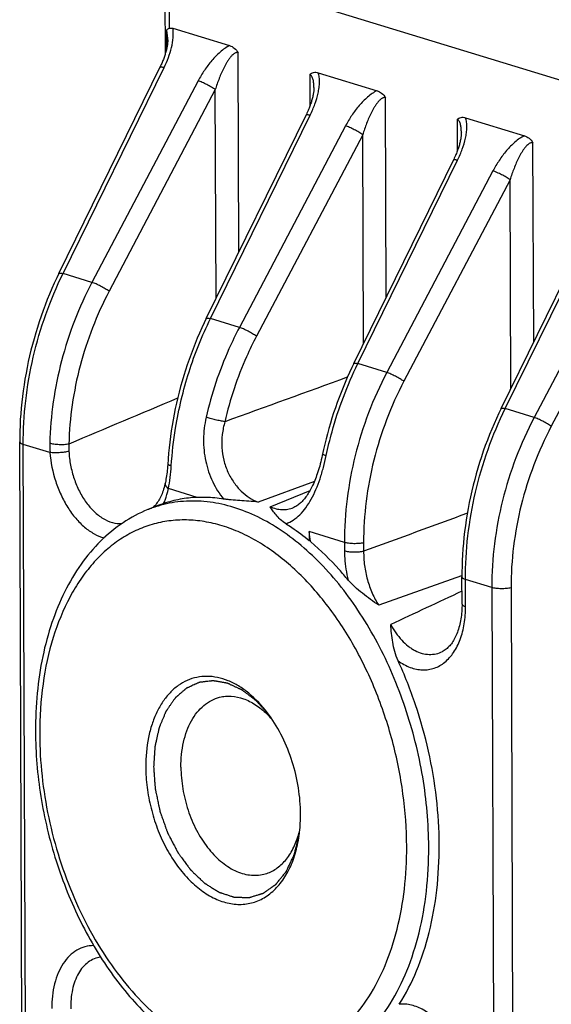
# Model space of a CAD drawing. Header units: millimetres. Extents: x 87 to 484, y 102 to 397.
# Tile 31 of 37: x 384 to 394, y 335 to 352. Entities that reach past the tile are written whole.
import ezdxf

# ---------------------------------------------------------------- set-up
doc = ezdxf.new("R2010")
doc.units = ezdxf.units.MM
doc.header["$LTSCALE"] = 32.67
doc.layers.add('00_COMPONENTS', color=7, linetype='CONTINUOUS')

msp = doc.modelspace()

# ---------------------------------------------------------------- linework, layer by layer
at = {"layer": '00_COMPONENTS'}
for p, q in [((386.957, 353.526), (386.964, 351.771)), ((387.034, 353.47), (417.455, 344.166)), ((387.034, 353.452), (387.038, 352.242)), ((387.103, 352.242), (388.129, 351.928)), ((386.986, 352.207), (386.988, 351.858)), ((388.296, 348.194), (388.283, 351.8)), ((385.044, 347.806), (386.873, 351.543)), ((385.119, 347.804), (386.944, 351.533)), ((389.576, 351.405), (389.578, 350.831)), ((389.729, 351.439), (390.793, 351.113)), ((387.561, 351.292), (385.641, 347.644)), ((387.87, 351.132), (385.95, 347.484)), ((387.884, 347.351), (387.87, 351.132)), ((390.96, 347.379), (390.947, 350.986)), ((387.708, 346.992), (389.516, 350.685)), ((387.783, 346.989), (389.586, 350.672)), ((392.393, 350.624), (393.457, 350.298)), ((390.224, 350.477), (388.305, 346.83)), ((392.24, 350.59), (392.242, 350.016)), ((390.534, 350.317), (388.614, 346.67)), ((390.547, 346.536), (390.534, 350.317)), ((393.624, 346.564), (393.611, 350.171)), ((390.372, 346.177), (392.179, 349.871)), ((390.447, 346.175), (392.249, 349.858)), ((392.888, 349.662), (390.969, 346.015)), ((393.198, 349.502), (391.278, 345.855)), ((393.211, 345.722), (393.198, 349.502)), ((393.036, 345.362), (394.843, 349.056)), ((393.111, 345.36), (394.913, 349.043)), ((395.552, 348.847), (393.633, 345.2)), ((395.862, 348.687), (393.942, 345.04)), ((385.641, 347.644), (385.119, 347.804)), ((388.305, 346.83), (387.783, 346.989)), ((390.969, 346.015), (390.447, 346.175)), ((393.633, 345.2), (393.111, 345.36)), ((384.511, 296.439), (384.335, 344.76)), ((384.882, 344.566), (384.399, 344.714)), ((384.575, 296.393), (384.399, 344.714)), ((389.66, 344.043), (388.645, 343.67)), ((387.54, 343.754), (387.023, 343.912)), ((388.859, 343.586), (389.582, 343.88)), ((386.834, 343.606), (386.652, 343.533)), ((389.282, 343.57), (389.283, 343.57)), ((390.204, 342.939), (389.566, 343.134)), ((390.204, 342.939), (390.205, 342.784)), ((390.551, 342.933), (390.551, 342.778)), ((392.32, 342.336), (390.825, 341.801)), ((392.327, 342.339), (392.32, 342.336)), ((392.329, 341.823), (392.327, 342.316)), ((392.868, 342.124), (392.391, 342.27)), ((392.393, 341.777), (392.391, 342.27)), ((392.868, 342.124), (393.044, 293.803)), ((393.215, 342.118), (393.39, 293.797)), ((391.977, 340.967), (391.977, 340.967))]:
    msp.add_line(p, q, dxfattribs=at)
for points in [[(387.011, 352.033), (387.011, 352.022), (387.011, 352.01), (387.01, 351.997), (387.009, 351.984), (387.008, 351.97), (387.006, 351.956), (387.004, 351.942), (387.002, 351.927), (386.999, 351.912), (386.996, 351.897), (386.993, 351.881), (386.989, 351.865), (386.986, 351.849), (386.981, 351.833), (386.977, 351.816), (386.972, 351.799), (386.967, 351.783), (386.962, 351.766), (386.957, 351.749), (386.951, 351.731), (386.945, 351.714), (386.938, 351.696), (386.931, 351.678), (386.924, 351.66), (386.917, 351.642), (386.909, 351.623), (386.901, 351.604), (386.892, 351.584), (386.882, 351.564), (386.873, 351.543)], [(389.653, 351.173), (389.653, 351.17), (389.652, 351.158), (389.652, 351.145), (389.651, 351.131), (389.65, 351.116), (389.648, 351.101), (389.646, 351.086), (389.644, 351.07), (389.641, 351.054), (389.638, 351.037), (389.634, 351.02), (389.63, 351.002), (389.626, 350.985), (389.622, 350.967), (389.617, 350.948), (389.611, 350.93), (389.606, 350.911), (389.6, 350.892), (389.593, 350.873), (389.586, 350.854), (389.579, 350.834), (389.572, 350.815), (389.564, 350.794), (389.555, 350.774), (389.546, 350.752), (389.537, 350.731), (389.526, 350.708), (389.516, 350.685)], [(392.317, 350.358), (392.317, 350.356), (392.316, 350.343), (392.316, 350.33), (392.315, 350.316), (392.314, 350.302), (392.312, 350.287), (392.31, 350.271), (392.308, 350.255), (392.305, 350.239), (392.302, 350.222), (392.298, 350.205), (392.294, 350.188), (392.29, 350.17), (392.286, 350.152), (392.281, 350.134), (392.275, 350.115), (392.27, 350.096), (392.263, 350.078), (392.257, 350.058), (392.25, 350.039), (392.243, 350.02), (392.236, 350), (392.228, 349.979), (392.219, 349.959), (392.21, 349.938), (392.201, 349.916), (392.19, 349.894), (392.179, 349.871)], [(385.044, 347.806), (385.004, 347.724), (384.96, 347.628), (384.916, 347.531), (384.875, 347.433), (384.834, 347.335), (384.796, 347.235), (384.758, 347.135), (384.722, 347.034), (384.688, 346.933), (384.655, 346.831), (384.624, 346.729), (384.594, 346.626), (384.566, 346.522), (384.539, 346.419), (384.514, 346.315), (384.491, 346.21), (384.469, 346.106), (384.449, 346.001), (384.43, 345.896), (384.413, 345.791), (384.398, 345.685), (384.384, 345.58), (384.372, 345.475), (384.362, 345.37), (384.353, 345.265), (384.346, 345.161), (384.341, 345.056), (384.338, 344.952), (384.336, 344.848), (384.335, 344.76)], [(387.708, 346.992), (387.67, 346.913), (387.627, 346.821), (387.585, 346.728), (387.545, 346.634), (387.506, 346.539), (387.468, 346.444), (387.432, 346.348), (387.397, 346.251), (387.364, 346.154), (387.332, 346.056), (387.301, 345.958), (387.272, 345.859), (387.244, 345.76), (387.217, 345.66), (387.193, 345.56), (387.169, 345.46), (387.147, 345.36), (387.127, 345.259), (387.108, 345.158), (387.09, 345.057), (387.074, 344.956), (387.06, 344.855), (387.047, 344.754), (387.036, 344.653), (387.026, 344.552), (387.017, 344.451), (387.01, 344.345)], [(390.372, 346.177), (390.336, 346.103), (390.295, 346.014), (390.255, 345.925), (390.216, 345.835), (390.178, 345.745), (390.142, 345.654), (390.107, 345.562), (390.073, 345.47), (390.041, 345.377), (390.009, 345.284), (389.979, 345.19), (389.951, 345.096), (389.923, 345.001), (389.897, 344.906), (389.873, 344.811), (389.849, 344.715), (389.827, 344.619), (389.804, 344.513)], [(393.036, 345.362), (392.996, 345.28), (392.951, 345.184), (392.908, 345.087), (392.867, 344.989), (392.826, 344.89), (392.787, 344.791), (392.75, 344.691), (392.714, 344.59), (392.68, 344.489), (392.647, 344.387), (392.616, 344.284), (392.586, 344.182), (392.558, 344.078), (392.531, 343.974), (392.506, 343.87), (392.483, 343.766), (392.461, 343.661), (392.441, 343.556), (392.422, 343.451), (392.405, 343.346), (392.39, 343.241), (392.376, 343.136), (392.364, 343.031), (392.354, 342.926), (392.345, 342.821), (392.338, 342.716), (392.333, 342.612), (392.329, 342.508), (392.328, 342.404), (392.327, 342.316)], [(389.804, 344.513), (389.795, 344.473), (389.786, 344.435), (389.777, 344.396), (389.767, 344.359), (389.757, 344.322), (389.746, 344.286), (389.736, 344.251), (389.725, 344.217), (389.714, 344.183), (389.702, 344.15), (389.69, 344.118), (389.678, 344.087), (389.666, 344.057), (389.654, 344.028), (389.642, 343.999), (389.629, 343.972), (389.616, 343.945), (389.603, 343.92), (389.59, 343.895), (389.577, 343.871), (389.563, 343.848), (389.55, 343.826), (389.536, 343.805), (389.523, 343.785), (389.509, 343.765), (389.495, 343.746), (389.48, 343.728), (389.466, 343.711), (389.451, 343.695), (389.437, 343.679), (389.422, 343.664), (389.406, 343.65), (389.391, 343.637), (389.375, 343.624), (389.359, 343.613), (389.343, 343.602), (389.326, 343.592), (389.309, 343.583), (389.292, 343.574), (389.282, 343.57)], [(387.01, 344.345), (387.008, 344.311), (387.005, 344.277), (387.001, 344.243), (386.998, 344.21), (386.994, 344.178), (386.989, 344.146), (386.984, 344.115), (386.979, 344.085), (386.974, 344.055), (386.968, 344.026), (386.965, 344.011)], [(386.965, 344.011), (386.961, 343.992), (386.953, 343.961), (386.945, 343.931), (386.936, 343.903), (386.927, 343.875), (386.918, 343.848), (386.907, 343.821), (386.897, 343.796), (386.885, 343.771), (386.874, 343.747), (386.861, 343.724), (386.849, 343.702), (386.835, 343.681), (386.822, 343.661), (386.807, 343.641), (386.793, 343.622), (386.778, 343.604), (386.762, 343.588), (386.746, 343.572), (386.743, 343.569)], [(392.329, 341.823), (392.329, 341.8), (392.328, 341.763), (392.327, 341.727), (392.325, 341.692), (392.322, 341.656), (392.318, 341.622), (392.314, 341.588), (392.309, 341.554), (392.303, 341.521), (392.297, 341.489), (392.29, 341.458), (392.282, 341.427), (392.274, 341.397), (392.265, 341.368), (392.256, 341.34), (392.246, 341.313), (392.236, 341.286), (392.225, 341.261), (392.214, 341.236), (392.202, 341.212), (392.189, 341.189), (392.177, 341.167), (392.163, 341.146), (392.15, 341.125), (392.136, 341.106), (392.121, 341.087), (392.106, 341.07), (392.09, 341.053), (392.075, 341.037), (392.058, 341.022), (392.042, 341.008), (392.024, 340.996), (392.007, 340.984), (391.989, 340.973), (391.977, 340.967)]]:
    msp.add_lwpolyline(points, dxfattribs=at)
for centre, radius, start, end in [((518.245, 32.147), 339.699, 112.69337, 113.05308), ((386.579, 344.693), 1.701, 178.6654, 184.2524), ((386.463, 344.652), 1.24, 176.9617, 183.0588), ((387.635, 341.47), 2.285, 88.3485, 92.3912), ((387.634, 341.349), 2.407, 80.7589, 88.3879), ((387.466, 341.502), 2.188, 110.4725, 111.8413), ((387.463, 341.509), 2.18, 110.039, 110.4719), ((387.46, 341.519), 2.17, 106.6789, 110.0407), ((309.555, 330.711), 80.97, 8.69414, 8.82577), ((395.862, 343.156), 6.296, 180.203, 181.6583), ((504.847, 99.564), 267.325, 114.89183, 115.19669), ((387.669, 338.666), 1.629, 41.0279, 45.9233), ((386.451, 338.014), 2.96, 0.9677, 1.326), ((386.479, 338.014), 2.932, 0.2091, 0.9684), ((387.805, 338.104), 1.634, 342.3703, 346.9921)]:
    msp.add_arc(centre, radius, start, end, dxfattribs=at)
for points, knots in [([(386.944, 351.533), (386.973, 351.592), (387.024, 351.71), (387.082, 351.891), (387.109, 352.042), (387.113, 352.159), (387.108, 352.215), (387.103, 352.242)], [0, 0, 0, 0, 0.266638, 0.525514, 0.772268, 0.889135, 1, 1, 1, 1]), ([(386.986, 352.207), (386.989, 352.21), (387.005, 352.225), (387.023, 352.235), (387.038, 352.242)], [0, 0, 0, 0, 0.222812, 1, 1, 1, 1]), ([(387.038, 352.242), (387.048, 352.246), (387.07, 352.249), (387.092, 352.245), (387.103, 352.242)], [0, 0, 0, 0, 0.487332, 1, 1, 1, 1]), ([(387.011, 352.033), (387.011, 352.063), (387.009, 352.108), (386.999, 352.166), (386.992, 352.194), (386.986, 352.207)], [0, 0, 0, 0, 0.514421, 0.762646, 1, 1, 1, 1]), ([(388.129, 351.928), (388.099, 351.914), (388.039, 351.878), (387.928, 351.791), (387.801, 351.66), (387.67, 351.483), (387.595, 351.357), (387.561, 351.292)], [0, 0, 0, 0, 0.116499, 0.238452, 0.490233, 0.745632, 1, 1, 1, 1]), ([(388.129, 351.928), (388.159, 351.919), (388.22, 351.885), (388.264, 351.831), (388.283, 351.8)], [0, 0, 0, 0, 0.460383, 1, 1, 1, 1]), ([(388.283, 351.8), (388.277, 351.802), (388.264, 351.804), (388.244, 351.8), (388.224, 351.791), (388.199, 351.775), (388.169, 351.748), (388.137, 351.711), (388.107, 351.67), (388.079, 351.626), (388.052, 351.58), (388.019, 351.518), (387.981, 351.437), (387.94, 351.337), (387.903, 351.235), (387.88, 351.166), (387.87, 351.132)], [0, 0, 0, 0, 0.023181, 0.04744, 0.073249, 0.100503, 0.158189, 0.218723, 0.280991, 0.344384, 0.408552, 0.473276, 0.603848, 0.735405, 0.867544, 1, 1, 1, 1]), ([(386.869, 351.535), (386.87, 351.538), (386.876, 351.541), (386.884, 351.542), (386.897, 351.543), (386.917, 351.54), (386.934, 351.536), (386.944, 351.533)], [0, 0, 0, 0, 0.12284, 0.211716, 0.323282, 0.616642, 1, 1, 1, 1]), ([(389.576, 351.405), (389.586, 351.415), (389.608, 351.432), (389.647, 351.446), (389.688, 351.448), (389.715, 351.443), (389.729, 351.439)], [0, 0, 0, 0, 0.254727, 0.498187, 0.743413, 1, 1, 1, 1]), ([(389.653, 351.173), (389.653, 351.196), (389.651, 351.231), (389.646, 351.278), (389.64, 351.311), (389.63, 351.342), (389.618, 351.37), (389.6, 351.393), (389.584, 351.402), (389.576, 351.405)], [0, 0, 0, 0, 0.27529, 0.409794, 0.541048, 0.667615, 0.787372, 0.897955, 1, 1, 1, 1]), ([(389.586, 350.672), (389.617, 350.737), (389.673, 350.867), (389.723, 351.034), (389.747, 351.167), (389.755, 351.263), (389.751, 351.354), (389.739, 351.412), (389.729, 351.439)], [0, 0, 0, 0, 0.270199, 0.531344, 0.656967, 0.777924, 0.89281, 1, 1, 1, 1]), ([(387.87, 351.132), (387.847, 351.148), (387.797, 351.179), (387.718, 351.223), (387.638, 351.262), (387.585, 351.283), (387.561, 351.292)], [0, 0, 0, 0, 0.237371, 0.509, 0.775942, 1, 1, 1, 1]), ([(390.793, 351.113), (390.763, 351.099), (390.703, 351.064), (390.592, 350.977), (390.465, 350.845), (390.334, 350.669), (390.259, 350.542), (390.224, 350.477)], [0, 0, 0, 0, 0.116501, 0.238463, 0.490259, 0.745652, 1, 1, 1, 1]), ([(390.947, 350.986), (390.941, 350.988), (390.928, 350.989), (390.908, 350.985), (390.888, 350.977), (390.863, 350.96), (390.833, 350.933), (390.801, 350.896), (390.771, 350.855), (390.743, 350.811), (390.716, 350.766), (390.683, 350.703), (390.645, 350.622), (390.604, 350.522), (390.566, 350.42), (390.544, 350.351), (390.534, 350.317)], [0, 0, 0, 0, 0.023175, 0.047429, 0.073233, 0.100483, 0.158169, 0.218707, 0.280981, 0.344381, 0.408554, 0.473281, 0.603857, 0.735414, 0.86755, 1, 1, 1, 1]), ([(390.793, 351.113), (390.823, 351.104), (390.884, 351.07), (390.928, 351.017), (390.947, 350.986)], [0, 0, 0, 0, 0.460356, 1, 1, 1, 1]), ([(389.51, 350.675), (389.512, 350.678), (389.517, 350.681), (389.525, 350.682), (389.538, 350.682), (389.559, 350.679), (389.576, 350.675), (389.586, 350.672)], [0, 0, 0, 0, 0.12284, 0.211716, 0.323282, 0.616641, 1, 1, 1, 1]), ([(392.24, 350.59), (392.25, 350.6), (392.272, 350.617), (392.311, 350.631), (392.352, 350.634), (392.379, 350.628), (392.393, 350.624)], [0, 0, 0, 0, 0.254726, 0.498186, 0.743413, 1, 1, 1, 1]), ([(392.249, 349.858), (392.281, 349.922), (392.337, 350.052), (392.387, 350.219), (392.411, 350.352), (392.419, 350.448), (392.415, 350.539), (392.403, 350.597), (392.393, 350.624)], [0, 0, 0, 0, 0.270198, 0.531345, 0.656972, 0.777931, 0.892817, 1, 1, 1, 1]), ([(390.534, 350.317), (390.511, 350.333), (390.461, 350.364), (390.382, 350.408), (390.302, 350.447), (390.249, 350.469), (390.224, 350.477)], [0, 0, 0, 0, 0.237371, 0.509, 0.775942, 1, 1, 1, 1]), ([(392.317, 350.358), (392.317, 350.382), (392.315, 350.417), (392.31, 350.463), (392.304, 350.496), (392.294, 350.527), (392.282, 350.555), (392.264, 350.578), (392.248, 350.588), (392.24, 350.59)], [0, 0, 0, 0, 0.275306, 0.409816, 0.541074, 0.66764, 0.787389, 0.897965, 1, 1, 1, 1]), ([(393.457, 350.298), (393.427, 350.284), (393.367, 350.249), (393.256, 350.162), (393.129, 350.03), (392.998, 349.854), (392.923, 349.727), (392.888, 349.662)], [0, 0, 0, 0, 0.116499, 0.238452, 0.490233, 0.745632, 1, 1, 1, 1]), ([(393.457, 350.298), (393.487, 350.289), (393.548, 350.255), (393.592, 350.202), (393.611, 350.171)], [0, 0, 0, 0, 0.460385, 1, 1, 1, 1]), ([(393.611, 350.171), (393.605, 350.173), (393.592, 350.174), (393.572, 350.171), (393.552, 350.162), (393.527, 350.146), (393.497, 350.119), (393.465, 350.081), (393.435, 350.04), (393.407, 349.996), (393.38, 349.951), (393.347, 349.888), (393.309, 349.807), (393.268, 349.707), (393.23, 349.606), (393.208, 349.537), (393.198, 349.502)], [0, 0, 0, 0, 0.023181, 0.04744, 0.073249, 0.100503, 0.158189, 0.218723, 0.280991, 0.344384, 0.408552, 0.473276, 0.603848, 0.735405, 0.867544, 1, 1, 1, 1]), ([(392.174, 349.86), (392.176, 349.863), (392.181, 349.866), (392.189, 349.867), (392.202, 349.867), (392.223, 349.864), (392.24, 349.86), (392.249, 349.858)], [0, 0, 0, 0, 0.12284, 0.211716, 0.323282, 0.616641, 1, 1, 1, 1]), ([(393.198, 349.502), (393.175, 349.518), (393.125, 349.55), (393.046, 349.593), (392.966, 349.632), (392.913, 349.654), (392.888, 349.662)], [0, 0, 0, 0, 0.237371, 0.509, 0.775942, 1, 1, 1, 1]), ([(384.399, 344.714), (384.398, 344.977), (384.429, 345.507), (384.566, 346.296), (384.793, 347.069), (385.001, 347.564), (385.119, 347.804)], [0, 0, 0, 0, 0.246142, 0.497063, 0.749476, 1, 1, 1, 1]), ([(385.044, 347.806), (385.045, 347.809), (385.051, 347.812), (385.059, 347.814), (385.072, 347.814), (385.092, 347.811), (385.109, 347.807), (385.119, 347.804)], [0, 0, 0, 0, 0.12284, 0.211716, 0.323282, 0.616641, 1, 1, 1, 1]), ([(385.641, 347.644), (385.405, 347.195), (385.037, 346.244), (384.89, 345.234), (384.878, 344.732)], [0, 0, 0, 0, 0.502813, 1, 1, 1, 1]), ([(385.95, 347.484), (385.928, 347.5), (385.878, 347.532), (385.799, 347.576), (385.719, 347.614), (385.666, 347.636), (385.641, 347.644)], [0, 0, 0, 0, 0.237371, 0.509, 0.775942, 1, 1, 1, 1]), ([(385.95, 347.484), (385.726, 347.057), (385.376, 346.154), (385.236, 345.195), (385.224, 344.718)], [0, 0, 0, 0, 0.50283, 1, 1, 1, 1]), ([(387.075, 344.326), (387.089, 344.554), (387.155, 345.129), (387.371, 346.03), (387.63, 346.678), (387.783, 346.989)], [0, 0, 0, 0, 0.248114, 0.624919, 1, 1, 1, 1]), ([(387.708, 346.992), (387.709, 346.995), (387.714, 346.998), (387.723, 346.999), (387.736, 346.999), (387.756, 346.996), (387.773, 346.992), (387.783, 346.989)], [0, 0, 0, 0, 0.12284, 0.211716, 0.323282, 0.616641, 1, 1, 1, 1]), ([(388.305, 346.83), (388.238, 346.702), (387.986, 346.181), (387.801, 345.627), (387.704, 345.203)], [0, 0, 0, 0, 0.249082, 1, 1, 1, 1]), ([(388.614, 346.67), (388.592, 346.686), (388.542, 346.717), (388.463, 346.761), (388.383, 346.8), (388.33, 346.821), (388.305, 346.83)], [0, 0, 0, 0, 0.237371, 0.509, 0.775942, 1, 1, 1, 1]), ([(388.614, 346.67), (388.55, 346.548), (388.31, 346.053), (388.135, 345.527), (388.043, 345.124)], [0, 0, 0, 0, 0.249098, 1, 1, 1, 1]), ([(389.876, 344.512), (389.906, 344.656), (390.045, 345.226), (390.253, 345.78), (390.447, 346.175)], [0, 0, 0, 0, 0.25102, 1, 1, 1, 1]), ([(390.372, 346.177), (390.373, 346.18), (390.378, 346.183), (390.387, 346.184), (390.4, 346.184), (390.42, 346.181), (390.437, 346.177), (390.447, 346.175)], [0, 0, 0, 0, 0.12284, 0.211716, 0.323282, 0.616641, 1, 1, 1, 1]), ([(390.969, 346.015), (390.844, 345.778), (390.624, 345.286), (390.305, 344.269), (390.203, 343.467), (390.204, 342.939)], [0, 0, 0, 0, 0.251432, 0.504036, 1, 1, 1, 1]), ([(391.278, 345.855), (391.256, 345.871), (391.206, 345.902), (391.127, 345.946), (391.047, 345.985), (390.994, 346.007), (390.969, 346.015)], [0, 0, 0, 0, 0.237371, 0.509, 0.775942, 1, 1, 1, 1]), ([(391.278, 345.855), (391.16, 345.63), (390.95, 345.163), (390.646, 344.196), (390.549, 343.435), (390.551, 342.933)], [0, 0, 0, 0, 0.25145, 0.504053, 1, 1, 1, 1]), ([(392.391, 342.27), (392.39, 342.532), (392.421, 343.063), (392.558, 343.852), (392.785, 344.624), (392.993, 345.12), (393.111, 345.36)], [0, 0, 0, 0, 0.246142, 0.497063, 0.749476, 1, 1, 1, 1]), ([(393.036, 345.362), (393.037, 345.365), (393.042, 345.368), (393.051, 345.369), (393.064, 345.37), (393.084, 345.367), (393.101, 345.362), (393.111, 345.36)], [0, 0, 0, 0, 0.12284, 0.211716, 0.323282, 0.616641, 1, 1, 1, 1]), ([(387.704, 345.203), (387.675, 345.072), (387.642, 344.805), (387.682, 344.406), (387.806, 344.037), (387.942, 343.819), (388.02, 343.724)], [0, 0, 0, 0, 0.257411, 0.513742, 0.76374, 1, 1, 1, 1]), ([(388.043, 345.124), (388.016, 345.128), (387.958, 345.139), (387.87, 345.158), (387.784, 345.179), (387.729, 345.195), (387.704, 345.203)], [0, 0, 0, 0, 0.235553, 0.506837, 0.77457, 1, 1, 1, 1]), ([(388.043, 345.124), (388.021, 345.049), (387.99, 344.894), (387.983, 344.658), (388.017, 344.427), (388.091, 344.213), (388.199, 344.023), (388.367, 343.821), (388.531, 343.71), (388.645, 343.67)], [0, 0, 0, 0, 0.137537, 0.274592, 0.409966, 0.542014, 0.668805, 0.788434, 1, 1, 1, 1]), ([(393.633, 345.2), (393.508, 344.963), (393.287, 344.472), (392.969, 343.454), (392.866, 342.652), (392.868, 342.124)], [0, 0, 0, 0, 0.251432, 0.504034, 1, 1, 1, 1]), ([(393.942, 345.04), (393.92, 345.056), (393.87, 345.088), (393.79, 345.131), (393.711, 345.17), (393.658, 345.192), (393.633, 345.2)], [0, 0, 0, 0, 0.237371, 0.509, 0.775942, 1, 1, 1, 1]), ([(393.942, 345.04), (393.824, 344.815), (393.614, 344.348), (393.31, 343.381), (393.213, 342.62), (393.215, 342.118)], [0, 0, 0, 0, 0.251449, 0.504051, 1, 1, 1, 1]), ([(384.335, 344.76), (384.335, 344.756), (384.338, 344.749), (384.345, 344.741), (384.355, 344.732), (384.373, 344.723), (384.39, 344.717), (384.399, 344.714)], [0, 0, 0, 0, 0.160068, 0.257184, 0.370181, 0.649086, 1, 1, 1, 1]), ([(385.224, 344.718), (385.197, 344.713), (385.137, 344.706), (385.047, 344.706), (384.959, 344.714), (384.903, 344.725), (384.878, 344.732)], [0, 0, 0, 0, 0.241217, 0.512608, 0.777397, 1, 1, 1, 1]), ([(385.224, 344.586), (385.197, 344.58), (385.138, 344.57), (385.049, 344.561), (384.962, 344.559), (384.907, 344.563), (384.882, 344.566)], [0, 0, 0, 0, 0.245915, 0.519198, 0.782473, 1, 1, 1, 1]), ([(384.882, 344.566), (384.896, 344.39), (384.949, 344.126), (385.076, 343.798), (385.197, 343.573), (385.34, 343.376), (385.5, 343.214), (385.673, 343.092), (385.797, 343.039), (385.859, 343.021)], [0, 0, 0, 0, 0.276213, 0.413539, 0.546628, 0.673124, 0.791242, 0.900086, 1, 1, 1, 1]), ([(385.224, 344.586), (385.229, 344.502), (385.249, 344.335), (385.313, 344.092), (385.407, 343.865), (385.529, 343.663), (385.672, 343.495), (385.833, 343.37), (386.004, 343.293), (386.123, 343.277), (386.18, 343.279)], [0, 0, 0, 0, 0.142637, 0.285799, 0.425974, 0.559847, 0.684742, 0.799163, 0.903401, 1, 1, 1, 1]), ([(389.148, 343.277), (389.194, 343.294), (389.284, 343.34), (389.405, 343.44), (389.513, 343.569), (389.609, 343.724), (389.693, 343.9), (389.766, 344.093), (389.827, 344.299), (389.86, 344.44), (389.876, 344.512)], [0, 0, 0, 0, 0.097769, 0.20169, 0.31428, 0.436478, 0.567844, 0.706936, 0.851732, 1, 1, 1, 1]), ([(389.81, 344.539), (389.81, 344.538), (389.811, 344.536), (389.816, 344.533), (389.829, 344.527), (389.849, 344.52), (389.866, 344.515), (389.876, 344.512)], [0, 0, 0, 0, 0.028911, 0.082206, 0.276156, 0.585355, 1, 1, 1, 1]), ([(387.012, 344.366), (387.011, 344.363), (387.014, 344.356), (387.021, 344.35), (387.031, 344.343), (387.05, 344.334), (387.066, 344.328), (387.075, 344.326)], [0, 0, 0, 0, 0.138143, 0.230103, 0.342001, 0.629345, 1, 1, 1, 1]), ([(387.023, 343.912), (387.036, 343.978), (387.058, 344.116), (387.071, 344.254), (387.075, 344.326)], [0, 0, 0, 0, 0.488136, 1, 1, 1, 1]), ([(386.936, 343.643), (386.945, 343.663), (386.981, 343.751), (387.008, 343.842), (387.023, 343.912)], [0, 0, 0, 0, 0.241139, 1, 1, 1, 1]), ([(386.965, 344.011), (386.963, 344.003), (386.963, 343.985), (386.975, 343.96), (386.995, 343.934), (387.013, 343.919), (387.023, 343.912)], [0, 0, 0, 0, 0.199522, 0.424483, 0.689907, 1, 1, 1, 1]), ([(391.728, 337.428), (391.726, 337.852), (391.669, 338.493), (391.493, 339.331), (391.311, 339.952), (391.083, 340.551), (390.812, 341.119), (390.501, 341.648), (390.157, 342.131), (389.783, 342.559), (389.385, 342.926), (388.969, 343.228), (388.541, 343.458), (388.106, 343.614), (387.672, 343.692), (387.245, 343.691), (386.97, 343.637), (386.837, 343.597)], [0, 0, 0, 0, 0.143194, 0.216123, 0.289043, 0.361306, 0.432287, 0.501405, 0.568148, 0.632102, 0.692972, 0.75062, 0.805093, 0.856656, 0.90581, 0.953286, 1, 1, 1, 1]), ([(387.54, 343.754), (387.437, 343.749), (387.233, 343.727), (387.033, 343.675), (386.936, 343.643)], [0, 0, 0, 0, 0.501306, 1, 1, 1, 1]), ([(388.645, 343.67), (388.589, 343.675), (388.478, 343.684), (388.314, 343.695), (388.184, 343.705), (388.087, 343.715), (388.042, 343.721), (388.02, 343.724)], [0, 0, 0, 0, 0.27039, 0.533584, 0.781569, 0.895751, 1, 1, 1, 1]), ([(386.652, 343.533), (386.495, 343.469), (386.188, 343.306), (385.78, 342.968), (385.427, 342.544), (385.133, 342.046), (384.903, 341.483), (384.737, 340.866), (384.639, 340.206), (384.619, 339.753), (384.62, 339.522)], [0, 0, 0, 0, 0.106995, 0.217137, 0.332039, 0.452875, 0.580274, 0.7143, 0.854503, 1, 1, 1, 1]), ([(386.936, 343.643), (386.927, 343.639), (386.892, 343.628), (386.858, 343.615), (386.834, 343.606)], [0, 0, 0, 0, 0.282626, 1, 1, 1, 1]), ([(388.859, 343.586), (388.894, 343.571), (388.965, 343.546), (389.074, 343.53), (389.182, 343.537), (389.25, 343.557), (389.282, 343.57)], [0, 0, 0, 0, 0.26418, 0.514688, 0.757334, 1, 1, 1, 1]), ([(389.148, 343.277), (389.111, 343.301), (389.047, 343.349), (388.969, 343.431), (388.909, 343.51), (388.875, 343.562), (388.859, 343.586)], [0, 0, 0, 0, 0.304692, 0.563556, 0.791586, 1, 1, 1, 1]), ([(391.329, 337.438), (391.328, 337.757), (391.281, 338.401), (391.09, 339.352), (390.782, 340.269), (390.371, 341.118), (389.87, 341.867), (389.299, 342.489), (388.768, 342.891), (388.328, 343.121), (388.001, 343.245), (387.675, 343.322), (387.351, 343.353), (387.033, 343.336), (386.724, 343.271), (386.429, 343.159), (386.148, 343.001), (385.887, 342.799), (385.646, 342.555), (385.429, 342.273), (385.167, 341.837), (384.912, 341.207), (384.732, 340.366), (384.695, 339.773), (384.696, 339.467)], [0, 0, 0, 0, 0.073691, 0.148854, 0.223796, 0.296841, 0.366487, 0.431563, 0.491413, 0.519411, 0.546206, 0.57195, 0.596862, 0.621214, 0.64532, 0.669512, 0.694118, 0.719431, 0.745696, 0.7731, 0.801764, 0.862995, 0.929343, 1, 1, 1, 1]), ([(389.148, 343.277), (389.184, 343.255), (389.328, 343.16), (389.467, 343.056), (389.569, 342.974)], [0, 0, 0, 0, 0.244235, 1, 1, 1, 1]), ([(389.594, 342.95), (389.592, 342.952), (389.583, 342.96), (389.575, 342.968), (389.569, 342.974)], [0, 0, 0, 0, 0.256743, 1, 1, 1, 1]), ([(390.272, 342.258), (390.219, 342.322), (390.01, 342.568), (389.778, 342.796), (389.594, 342.95)], [0, 0, 0, 0, 0.258137, 1, 1, 1, 1]), ([(390.551, 342.933), (390.523, 342.926), (390.464, 342.918), (390.373, 342.915), (390.285, 342.921), (390.229, 342.931), (390.204, 342.939)], [0, 0, 0, 0, 0.242311, 0.513738, 0.77796, 1, 1, 1, 1]), ([(390.205, 342.784), (390.205, 342.74), (390.211, 342.563), (390.24, 342.387), (390.272, 342.258)], [0, 0, 0, 0, 0.245903, 1, 1, 1, 1]), ([(390.551, 342.778), (390.524, 342.771), (390.464, 342.763), (390.374, 342.76), (390.286, 342.766), (390.23, 342.776), (390.205, 342.784)], [0, 0, 0, 0, 0.242311, 0.513738, 0.77796, 1, 1, 1, 1]), ([(390.551, 342.778), (390.55, 342.692), (390.561, 342.519), (390.613, 342.264), (390.7, 342.021), (390.78, 341.87), (390.825, 341.801)], [0, 0, 0, 0, 0.250355, 0.505002, 0.757109, 1, 1, 1, 1]), ([(390.825, 341.801), (390.775, 341.836), (390.675, 341.907), (390.529, 342.016), (390.391, 342.13), (390.308, 342.214), (390.272, 342.258)], [0, 0, 0, 0, 0.256783, 0.511612, 0.761483, 1, 1, 1, 1]), ([(392.327, 342.316), (392.327, 342.311), (392.33, 342.304), (392.337, 342.297), (392.347, 342.288), (392.365, 342.279), (392.382, 342.273), (392.391, 342.27)], [0, 0, 0, 0, 0.160068, 0.257184, 0.370181, 0.649086, 1, 1, 1, 1]), ([(393.215, 342.118), (393.187, 342.112), (393.128, 342.103), (393.037, 342.1), (392.949, 342.106), (392.893, 342.116), (392.868, 342.124)], [0, 0, 0, 0, 0.242311, 0.513738, 0.77796, 1, 1, 1, 1]), ([(391.173, 340.798), (391.24, 340.749), (391.349, 340.688), (391.502, 340.643), (391.614, 340.63), (391.724, 340.636), (391.829, 340.662), (391.929, 340.707), (392.055, 340.794), (392.191, 340.95), (392.308, 341.189), (392.379, 341.471), (392.393, 341.673), (392.393, 341.777)], [0, 0, 0, 0, 0.124279, 0.181899, 0.237144, 0.290846, 0.344002, 0.397663, 0.452818, 0.570354, 0.700873, 0.844786, 1, 1, 1, 1]), ([(392.329, 341.823), (392.329, 341.819), (392.332, 341.812), (392.339, 341.804), (392.349, 341.796), (392.367, 341.786), (392.383, 341.78), (392.393, 341.777)], [0, 0, 0, 0, 0.160069, 0.257185, 0.370182, 0.649087, 1, 1, 1, 1]), ([(391.04, 341.454), (391.068, 341.401), (391.129, 341.303), (391.235, 341.171), (391.334, 341.079), (391.417, 341.019), (391.498, 340.971), (391.604, 340.928), (391.734, 340.907), (391.861, 340.919), (391.94, 340.948), (391.977, 340.967)], [0, 0, 0, 0, 0.152547, 0.297107, 0.432523, 0.496712, 0.558566, 0.675694, 0.786036, 0.892821, 1, 1, 1, 1]), ([(391.173, 340.798), (391.148, 340.852), (391.109, 340.962), (391.063, 341.182), (391.049, 341.346), (391.04, 341.454)], [0, 0, 0, 0, 0.264725, 0.518358, 1, 1, 1, 1]), ([(391.917, 337.466), (391.916, 337.749), (391.881, 338.32), (391.737, 339.169), (391.505, 340.003), (391.292, 340.539), (391.173, 340.798)], [0, 0, 0, 0, 0.246612, 0.498112, 0.75057, 1, 1, 1, 1]), ([(388.813, 339.855), (388.714, 339.986), (388.549, 340.163), (388.297, 340.344), (388.107, 340.441), (387.914, 340.501), (387.723, 340.522), (387.536, 340.504), (387.358, 340.447), (387.194, 340.352), (387.045, 340.221), (386.916, 340.058), (386.807, 339.865), (386.72, 339.646), (386.636, 339.319), (386.613, 339.058), (386.614, 338.881)], [0, 0, 0, 0, 0.140095, 0.204368, 0.264722, 0.321574, 0.375706, 0.428232, 0.480494, 0.533873, 0.589586, 0.648548, 0.711313, 0.778084, 0.848758, 1, 1, 1, 1]), ([(388.834, 339.827), (388.808, 339.856), (388.769, 339.899), (388.716, 339.956), (388.684, 339.992), (388.657, 340.021), (388.641, 340.039), (388.628, 340.053), (388.62, 340.062), (388.613, 340.069), (388.609, 340.073), (388.606, 340.077), (388.602, 340.08), (388.596, 340.085), (388.587, 340.092), (388.576, 340.1), (388.565, 340.108), (388.551, 340.119), (388.533, 340.133), (388.511, 340.149), (388.489, 340.166), (388.467, 340.182), (388.446, 340.199), (388.424, 340.215), (388.406, 340.229), (388.391, 340.24), (388.381, 340.248), (388.372, 340.255), (388.364, 340.261), (388.36, 340.264), (388.356, 340.267), (388.353, 340.269), (388.351, 340.27), (388.347, 340.272), (388.342, 340.274), (388.335, 340.278), (388.326, 340.282), (388.311, 340.289), (388.292, 340.297), (388.27, 340.308), (388.248, 340.318), (388.226, 340.328), (388.203, 340.339), (388.181, 340.349), (388.159, 340.359), (388.14, 340.368), (388.126, 340.375), (388.115, 340.38), (388.105, 340.384), (388.099, 340.387), (388.095, 340.389), (388.092, 340.39), (388.089, 340.39), (388.086, 340.391), (388.079, 340.392), (388.07, 340.394), (388.058, 340.396), (388.043, 340.398), (388.024, 340.402), (388.002, 340.406), (387.979, 340.41), (387.956, 340.414), (387.934, 340.418), (387.911, 340.422), (387.889, 340.426), (387.87, 340.429), (387.856, 340.431), (387.849, 340.433), (387.843, 340.434), (387.839, 340.435), (387.835, 340.435), (387.831, 340.436), (387.827, 340.435), (387.819, 340.435), (387.81, 340.434), (387.8, 340.432), (387.789, 340.431), (387.775, 340.429), (387.75, 340.426), (387.721, 340.423), (387.693, 340.42), (387.671, 340.417), (387.65, 340.415), (387.632, 340.412), (387.618, 340.411), (387.607, 340.409), (387.598, 340.408), (387.591, 340.408), (387.587, 340.407), (387.584, 340.407), (387.582, 340.406), (387.58, 340.406), (387.578, 340.405), (387.575, 340.403), (387.57, 340.401), (387.56, 340.397), (387.545, 340.39), (387.525, 340.381), (387.499, 340.369), (387.465, 340.354), (387.432, 340.338), (387.405, 340.326), (387.385, 340.317), (387.37, 340.31), (387.36, 340.306), (387.355, 340.304), (387.352, 340.302), (387.35, 340.301), (387.348, 340.301), (387.347, 340.3), (387.344, 340.297), (387.341, 340.294), (387.335, 340.289), (387.328, 340.283), (387.319, 340.276), (387.308, 340.266), (387.293, 340.253), (387.276, 340.238), (387.259, 340.223), (387.236, 340.203), (387.212, 340.183), (387.192, 340.166), (387.181, 340.156), (387.172, 340.148), (387.164, 340.141), (387.156, 340.135), (387.151, 340.13), (387.147, 340.127), (387.145, 340.123), (387.142, 340.12), (387.139, 340.115), (387.136, 340.11), (387.131, 340.103), (387.122, 340.091), (387.11, 340.074), (387.096, 340.053), (387.081, 340.032), (387.067, 340.011), (387.052, 339.99), (387.038, 339.97), (387.024, 339.949), (387.012, 339.932), (387.002, 339.918), (386.995, 339.907), (386.989, 339.899), (386.984, 339.893), (386.982, 339.889), (386.98, 339.886), (386.979, 339.884), (386.977, 339.879), (386.974, 339.872), (386.969, 339.862), (386.964, 339.849), (386.957, 339.832), (386.948, 339.812), (386.938, 339.786), (386.927, 339.761), (386.917, 339.736), (386.906, 339.711), (386.896, 339.686), (386.885, 339.661), (386.876, 339.64), (386.869, 339.623), (386.865, 339.613), (386.861, 339.604), (386.859, 339.599), (386.858, 339.595), (386.856, 339.592), (386.856, 339.588), (386.854, 339.583), (386.853, 339.577), (386.851, 339.567), (386.848, 339.555), (386.845, 339.54), (386.84, 339.521), (386.835, 339.497), (386.828, 339.467), (386.822, 339.438), (386.815, 339.409), (386.809, 339.379), (386.802, 339.35), (386.797, 339.326), (386.792, 339.306), (386.789, 339.291), (386.786, 339.277), (386.783, 339.264), (386.781, 339.256), (386.78, 339.251), (386.78, 339.246), (386.779, 339.239), (386.778, 339.228), (386.777, 339.215), (386.776, 339.194), (386.774, 339.167), (386.771, 339.124), (386.768, 339.071), (386.762, 338.986), (386.758, 338.921), (386.755, 338.879)], [0, 0, 0, 0, 0.03125, 0.046875, 0.0625, 0.070312, 0.078125, 0.082031, 0.085938, 0.087891, 0.089844, 0.09082, 0.091797, 0.09375, 0.097656, 0.101562, 0.105469, 0.109375, 0.117188, 0.125, 0.132812, 0.140625, 0.148438, 0.15625, 0.164062, 0.167969, 0.171875, 0.175781, 0.177734, 0.179688, 0.180664, 0.181641, 0.182617, 0.183594, 0.185547, 0.1875, 0.191406, 0.195312, 0.203125, 0.210938, 0.21875, 0.226562, 0.234375, 0.242188, 0.25, 0.257812, 0.261719, 0.265625, 0.269531, 0.271484, 0.272461, 0.273438, 0.274414, 0.275391, 0.277344, 0.28125, 0.285156, 0.289062, 0.296875, 0.304688, 0.3125, 0.320312, 0.328125, 0.335938, 0.34375, 0.351562, 0.355469, 0.357422, 0.359375, 0.361328, 0.362305, 0.363281, 0.365234, 0.367188, 0.371094, 0.375, 0.378906, 0.382812, 0.390625, 0.40625, 0.414062, 0.421875, 0.429688, 0.4375, 0.441406, 0.445312, 0.449219, 0.451172, 0.453125, 0.454102, 0.45459, 0.455078, 0.456055, 0.457031, 0.458984, 0.460938, 0.46875, 0.476562, 0.484375, 0.5, 0.515625, 0.523438, 0.53125, 0.539062, 0.541016, 0.542969, 0.543945, 0.544922, 0.54541, 0.545898, 0.546875, 0.548828, 0.550781, 0.554688, 0.558594, 0.5625, 0.570312, 0.578125, 0.585938, 0.59375, 0.609375, 0.617188, 0.621094, 0.625, 0.628906, 0.632812, 0.634766, 0.636719, 0.637695, 0.638672, 0.640625, 0.642578, 0.644531, 0.648438, 0.65625, 0.664062, 0.671875, 0.679688, 0.6875, 0.695312, 0.703125, 0.710938, 0.714844, 0.71875, 0.722656, 0.724609, 0.725586, 0.726562, 0.727539, 0.728516, 0.730469, 0.734375, 0.738281, 0.742188, 0.75, 0.757812, 0.765625, 0.773438, 0.78125, 0.789062, 0.796875, 0.804688, 0.808594, 0.8125, 0.814453, 0.816406, 0.817383, 0.818359, 0.819336, 0.820312, 0.822266, 0.824219, 0.828125, 0.832031, 0.835938, 0.84375, 0.851562, 0.859375, 0.867188, 0.875, 0.882812, 0.890625, 0.894531, 0.898438, 0.902344, 0.90625, 0.908203, 0.90918, 0.910156, 0.912109, 0.914062, 0.917969, 0.921875, 0.929688, 0.9375, 0.953125, 0.96875, 1, 1, 1, 1]), ([(387.249, 338.873), (387.249, 339.025), (387.27, 339.25), (387.351, 339.528), (387.432, 339.71), (387.535, 339.866), (387.656, 339.992), (387.795, 340.086), (387.897, 340.125), (387.948, 340.137)], [0, 0, 0, 0, 0.29514, 0.431794, 0.559897, 0.679449, 0.791305, 0.897264, 1, 1, 1, 1]), ([(387.948, 340.137), (387.982, 340.146), (388.052, 340.158), (388.198, 340.159), (388.387, 340.118), (388.606, 340.006), (388.738, 339.898), (388.802, 339.837)], [0, 0, 0, 0, 0.11172, 0.225018, 0.461376, 0.718389, 1, 1, 1, 1]), ([(389.41, 338.082), (389.406, 338.242), (389.373, 338.563), (389.254, 339.031), (389.07, 339.468), (388.905, 339.734), (388.813, 339.855)], [0, 0, 0, 0, 0.252349, 0.508415, 0.760141, 1, 1, 1, 1]), ([(384.62, 339.522), (384.621, 339.128), (384.689, 338.333), (384.965, 337.171), (385.335, 336.249), (385.707, 335.568), (386.017, 335.099), (386.356, 334.673), (386.831, 334.182), (387.358, 333.783), (387.925, 333.509), (388.35, 333.374), (388.777, 333.309), (389.062, 333.315), (389.201, 333.33)], [0, 0, 0, 0, 0.138861, 0.28011, 0.419604, 0.487508, 0.553579, 0.617478, 0.678967, 0.794163, 0.848241, 0.900265, 0.950672, 1, 1, 1, 1]), ([(384.696, 339.467), (384.697, 339.216), (384.726, 338.709), (384.847, 337.954), (385.043, 337.21), (385.31, 336.496), (385.64, 335.828), (386.027, 335.222), (386.461, 334.692), (386.933, 334.25), (387.432, 333.908), (387.946, 333.674), (388.385, 333.574), (388.728, 333.555), (388.978, 333.571), (389.222, 333.617), (389.459, 333.692), (389.687, 333.796), (389.981, 333.974), (390.321, 334.269), (390.542, 334.559), (390.643, 334.716)], [0, 0, 0, 0, 0.07433, 0.150113, 0.226294, 0.301794, 0.375572, 0.446684, 0.514347, 0.578009, 0.637432, 0.692771, 0.744653, 0.769671, 0.794281, 0.818683, 0.843087, 0.867701, 0.892727, 0.944632, 1, 1, 1, 1]), ([(386.614, 338.881), (386.614, 338.756), (386.631, 338.504), (386.701, 338.13), (386.814, 337.767), (386.966, 337.426), (387.152, 337.119), (387.366, 336.854), (387.603, 336.642), (387.854, 336.488), (388.112, 336.399), (388.369, 336.38), (388.616, 336.432), (388.841, 336.555), (389.035, 336.741), (389.194, 336.982), (389.312, 337.271), (389.361, 337.482), (389.378, 337.592)], [0, 0, 0, 0, 0.074379, 0.150249, 0.226139, 0.300571, 0.372182, 0.439841, 0.502777, 0.560737, 0.614144, 0.664207, 0.712861, 0.76239, 0.814859, 0.871666, 0.933415, 1, 1, 1, 1]), ([(386.755, 338.879), (386.757, 338.849), (386.761, 338.791), (386.767, 338.718), (386.771, 338.659), (386.774, 338.615), (386.777, 338.579), (386.779, 338.549), (386.781, 338.527), (386.782, 338.509), (386.783, 338.496), (386.784, 338.489), (386.784, 338.483), (386.784, 338.478), (386.786, 338.472), (386.787, 338.467), (386.789, 338.456), (386.793, 338.439), (386.797, 338.416), (386.804, 338.387), (386.812, 338.349), (386.821, 338.305), (386.83, 338.26), (386.84, 338.215), (386.848, 338.178), (386.854, 338.148), (386.859, 338.126), (386.863, 338.107), (386.866, 338.092), (386.868, 338.083), (386.869, 338.076), (386.871, 338.068), (386.874, 338.059), (386.878, 338.049), (386.883, 338.035), (386.889, 338.017), (386.899, 337.989), (386.912, 337.954), (386.932, 337.898), (386.952, 337.842), (386.969, 337.793), (386.979, 337.765), (386.987, 337.744), (386.994, 337.723), (387, 337.705), (387.005, 337.693), (387.007, 337.687), (387.008, 337.683), (387.01, 337.68), (387.012, 337.676), (387.015, 337.669), (387.02, 337.661), (387.025, 337.652), (387.031, 337.639), (387.043, 337.616), (387.06, 337.583), (387.081, 337.544), (387.101, 337.505), (387.121, 337.466), (387.142, 337.427), (387.159, 337.394), (387.17, 337.372), (387.177, 337.359), (387.182, 337.349), (387.186, 337.341), (387.19, 337.334), (387.192, 337.33), (387.194, 337.327), (387.196, 337.324), (387.199, 337.319), (387.206, 337.31), (387.216, 337.296), (387.228, 337.279), (387.24, 337.263), (387.257, 337.241), (387.285, 337.202), (387.317, 337.158), (387.349, 337.114), (387.369, 337.086), (387.386, 337.064), (387.396, 337.051), (387.404, 337.04), (387.409, 337.033), (387.412, 337.028), (387.414, 337.025), (387.415, 337.024), (387.417, 337.022), (387.419, 337.02), (387.424, 337.015), (387.43, 337.01), (387.439, 337.001), (387.451, 336.99), (387.464, 336.976), (387.483, 336.959), (387.506, 336.936), (387.534, 336.909), (387.562, 336.883), (387.589, 336.856), (387.612, 336.834), (387.631, 336.816), (387.643, 336.805), (387.652, 336.796), (387.658, 336.79), (387.662, 336.786), (387.666, 336.782), (387.669, 336.779), (387.671, 336.778), (387.675, 336.776), (387.68, 336.772), (387.687, 336.768), (387.695, 336.763), (387.705, 336.757), (387.717, 336.749), (387.736, 336.737), (387.77, 336.715), (387.809, 336.691), (387.848, 336.666), (387.873, 336.651), (387.892, 336.639), (387.904, 336.631), (387.914, 336.625), (387.921, 336.62), (387.928, 336.616), (387.932, 336.614), (387.934, 336.612), (387.936, 336.611), (387.938, 336.61), (387.941, 336.609), (387.945, 336.608), (387.951, 336.606), (387.959, 336.603), (387.969, 336.6), (387.982, 336.596), (388.002, 336.589), (388.027, 336.581), (388.068, 336.568), (388.109, 336.555), (388.144, 336.543), (388.165, 336.536), (388.177, 336.532), (388.187, 336.529), (388.195, 336.527), (388.201, 336.524), (388.206, 336.523), (388.21, 336.522), (388.212, 336.521), (388.215, 336.52), (388.218, 336.52), (388.221, 336.52), (388.226, 336.52), (388.232, 336.52), (388.242, 336.519), (388.254, 336.519), (388.274, 336.519), (388.298, 336.518), (388.328, 336.518), (388.357, 336.517), (388.387, 336.516), (388.411, 336.516), (388.431, 336.515), (388.445, 336.515), (388.457, 336.515), (388.467, 336.514), (388.473, 336.514), (388.478, 336.514), (388.48, 336.514), (388.482, 336.514), (388.483, 336.514), (388.484, 336.514), (388.486, 336.515), (388.49, 336.516), (388.496, 336.518), (388.505, 336.521), (388.517, 336.524), (388.536, 336.53), (388.559, 336.537), (388.596, 336.549), (388.634, 336.56), (388.666, 336.57), (388.685, 336.576), (388.699, 336.58), (388.71, 336.584), (388.72, 336.587), (388.727, 336.589), (388.733, 336.591), (388.737, 336.592), (388.739, 336.593), (388.741, 336.594), (388.744, 336.596), (388.748, 336.599), (388.753, 336.602), (388.759, 336.607), (388.767, 336.613), (388.777, 336.62), (388.789, 336.628), (388.806, 336.64), (388.826, 336.654), (388.851, 336.671), (388.875, 336.689), (388.895, 336.703), (388.912, 336.714), (388.924, 336.723), (388.934, 336.73), (388.942, 336.736), (388.949, 336.74), (388.954, 336.744), (388.958, 336.747), (388.96, 336.749), (388.962, 336.75), (388.964, 336.752), (388.967, 336.756), (388.971, 336.761), (388.977, 336.767), (388.983, 336.776), (388.992, 336.787), (389.002, 336.8), (389.016, 336.817), (389.041, 336.847), (389.068, 336.881), (389.096, 336.915), (389.113, 336.936), (389.127, 336.954), (389.136, 336.964), (389.142, 336.973), (389.147, 336.978), (389.15, 336.982), (389.151, 336.984), (389.152, 336.985), (389.153, 336.986), (389.154, 336.988), (389.155, 336.991), (389.157, 336.995), (389.16, 337.002), (389.166, 337.013), (389.172, 337.027), (389.18, 337.043), (389.19, 337.065), (389.203, 337.092), (389.219, 337.125), (389.235, 337.158), (389.25, 337.191), (389.263, 337.218), (389.274, 337.24), (389.282, 337.256), (389.288, 337.269), (389.291, 337.277), (389.293, 337.281), (389.295, 337.284), (389.296, 337.287), (389.297, 337.292), (389.299, 337.299), (389.301, 337.309), (389.304, 337.318), (389.307, 337.331), (389.311, 337.347), (389.318, 337.372), (389.326, 337.404), (389.336, 337.442), (389.349, 337.493), (389.365, 337.557), (389.378, 337.608), (389.385, 337.633)], [0, 0, 0, 0, 0.015625, 0.03125, 0.039062, 0.046875, 0.054688, 0.058594, 0.0625, 0.066406, 0.068359, 0.069336, 0.070312, 0.071289, 0.072266, 0.073242, 0.074219, 0.078125, 0.082031, 0.085938, 0.09375, 0.101562, 0.109375, 0.117188, 0.125, 0.128906, 0.132812, 0.136719, 0.138672, 0.140625, 0.141602, 0.142578, 0.144531, 0.146484, 0.148438, 0.152344, 0.15625, 0.164062, 0.171875, 0.1875, 0.195312, 0.199219, 0.203125, 0.207031, 0.210938, 0.212891, 0.213867, 0.214355, 0.214844, 0.21582, 0.216797, 0.21875, 0.220703, 0.222656, 0.226562, 0.234375, 0.242188, 0.25, 0.257812, 0.265625, 0.273438, 0.277344, 0.279297, 0.28125, 0.283203, 0.28418, 0.285156, 0.285645, 0.286133, 0.287109, 0.289062, 0.292969, 0.296875, 0.300781, 0.304688, 0.3125, 0.328125, 0.335938, 0.34375, 0.347656, 0.351562, 0.353516, 0.355469, 0.356445, 0.356934, 0.357178, 0.357422, 0.358398, 0.359375, 0.361328, 0.363281, 0.367188, 0.371094, 0.375, 0.382812, 0.390625, 0.398438, 0.40625, 0.414062, 0.417969, 0.421875, 0.423828, 0.425781, 0.426758, 0.427734, 0.428711, 0.429199, 0.429688, 0.431641, 0.433594, 0.435547, 0.4375, 0.441406, 0.445312, 0.453125, 0.46875, 0.476562, 0.484375, 0.488281, 0.492188, 0.494141, 0.496094, 0.498047, 0.499023, 0.499512, 0.5, 0.500488, 0.500977, 0.501953, 0.503906, 0.505859, 0.507812, 0.511719, 0.515625, 0.523438, 0.53125, 0.546875, 0.554688, 0.558594, 0.5625, 0.564453, 0.566406, 0.568359, 0.569336, 0.570312, 0.570801, 0.571289, 0.572266, 0.573242, 0.574219, 0.576172, 0.578125, 0.582031, 0.585938, 0.59375, 0.601562, 0.609375, 0.617188, 0.625, 0.628906, 0.632812, 0.636719, 0.638672, 0.640625, 0.641602, 0.64209, 0.642578, 0.642822, 0.643066, 0.643555, 0.644531, 0.646484, 0.648438, 0.652344, 0.65625, 0.664062, 0.671875, 0.6875, 0.695312, 0.699219, 0.703125, 0.707031, 0.708984, 0.710938, 0.712891, 0.713867, 0.714355, 0.714844, 0.71582, 0.716797, 0.71875, 0.720703, 0.722656, 0.726562, 0.730469, 0.734375, 0.742188, 0.75, 0.757812, 0.765625, 0.769531, 0.773438, 0.777344, 0.779297, 0.78125, 0.783203, 0.78418, 0.785156, 0.785645, 0.786133, 0.787109, 0.789062, 0.791016, 0.792969, 0.796875, 0.800781, 0.804688, 0.8125, 0.828125, 0.835938, 0.84375, 0.847656, 0.851562, 0.853516, 0.855469, 0.856445, 0.856934, 0.857178, 0.857422, 0.85791, 0.858398, 0.859375, 0.861328, 0.863281, 0.867188, 0.871094, 0.875, 0.882812, 0.890625, 0.898438, 0.90625, 0.914062, 0.917969, 0.921875, 0.925781, 0.926758, 0.927734, 0.928711, 0.929199, 0.929688, 0.931641, 0.933594, 0.935547, 0.9375, 0.941406, 0.945312, 0.953125, 0.960938, 0.96875, 0.984375, 1, 1, 1, 1]), ([(387.249, 338.873), (387.25, 338.742), (387.273, 338.478), (387.368, 338.094), (387.518, 337.735), (387.716, 337.421), (387.916, 337.205), (388.09, 337.074), (388.221, 336.999), (388.355, 336.947), (388.489, 336.918), (388.621, 336.913), (388.706, 336.925), (388.748, 336.936)], [0, 0, 0, 0, 0.142687, 0.287945, 0.430789, 0.566559, 0.691622, 0.749586, 0.804412, 0.856318, 0.905743, 0.953353, 1, 1, 1, 1]), ([(389.378, 337.592), (389.384, 337.627), (389.404, 337.77), (389.411, 337.916), (389.411, 338.025)], [0, 0, 0, 0, 0.244197, 1, 1, 1, 1]), ([(388.748, 336.936), (388.782, 336.944), (388.85, 336.967), (388.98, 337.035), (389.128, 337.161), (389.269, 337.365), (389.335, 337.524), (389.362, 337.609)], [0, 0, 0, 0, 0.111607, 0.22481, 0.461073, 0.718165, 1, 1, 1, 1]), ([(390.643, 334.716), (390.758, 334.897), (390.962, 335.294), (391.175, 335.953), (391.304, 336.677), (391.33, 337.181), (391.329, 337.438)], [0, 0, 0, 0, 0.225909, 0.468895, 0.727776, 1, 1, 1, 1]), ([(391.195, 334.582), (391.316, 334.773), (391.531, 335.196), (391.755, 335.893), (391.89, 336.66), (391.918, 337.193), (391.917, 337.466)], [0, 0, 0, 0, 0.226104, 0.469156, 0.727964, 1, 1, 1, 1]), ([(389.201, 333.33), (389.291, 333.34), (389.471, 333.371), (389.733, 333.451), (389.985, 333.565), (390.225, 333.71), (390.452, 333.887), (390.739, 334.168), (391.057, 334.596), (391.355, 335.199), (391.572, 335.885), (391.702, 336.637), (391.729, 337.16), (391.728, 337.428)], [0, 0, 0, 0, 0.05187, 0.1037, 0.155971, 0.209144, 0.263633, 0.319791, 0.438023, 0.565359, 0.702039, 0.847382, 1, 1, 1, 1]), ([(385.672, 335.643), (385.619, 335.643), (385.512, 335.629), (385.362, 335.565), (385.228, 335.461), (385.115, 335.32), (385.025, 335.149), (384.936, 334.878), (384.913, 334.655), (384.913, 334.504)], [0, 0, 0, 0, 0.104723, 0.209812, 0.319482, 0.436923, 0.563889, 0.700767, 1, 1, 1, 1]), ([(385.798, 335.436), (385.758, 335.43), (385.677, 335.409), (385.567, 335.346), (385.471, 335.255), (385.391, 335.139), (385.328, 335.001), (385.269, 334.788), (385.256, 334.615), (385.259, 334.498)], [0, 0, 0, 0, 0.103706, 0.209004, 0.319517, 0.437835, 0.565303, 0.702133, 1, 1, 1, 1]), ([(392.425, 332.853), (392.425, 332.963), (392.406, 333.184), (392.332, 333.509), (392.213, 333.815), (392.054, 334.089), (391.864, 334.315), (391.652, 334.481), (391.458, 334.563), (391.305, 334.587), (391.231, 334.586), (391.195, 334.582)], [0, 0, 0, 0, 0.140665, 0.284011, 0.425721, 0.561542, 0.687855, 0.802431, 0.905324, 0.953404, 1, 1, 1, 1])]:
    msp.add_open_spline(points, degree=3, knots=knots, dxfattribs=at)
for points in [[(390.256, 345.927), (389.518, 345.66), (388.78, 345.392), (388.043, 345.124)], [(392.425, 343.467), (391.8, 343.237), (391.176, 343.008), (390.551, 342.778)]]:
    msp.add_open_spline(points, degree=3, dxfattribs=at)

doc.saveas('drawing.dxf')
